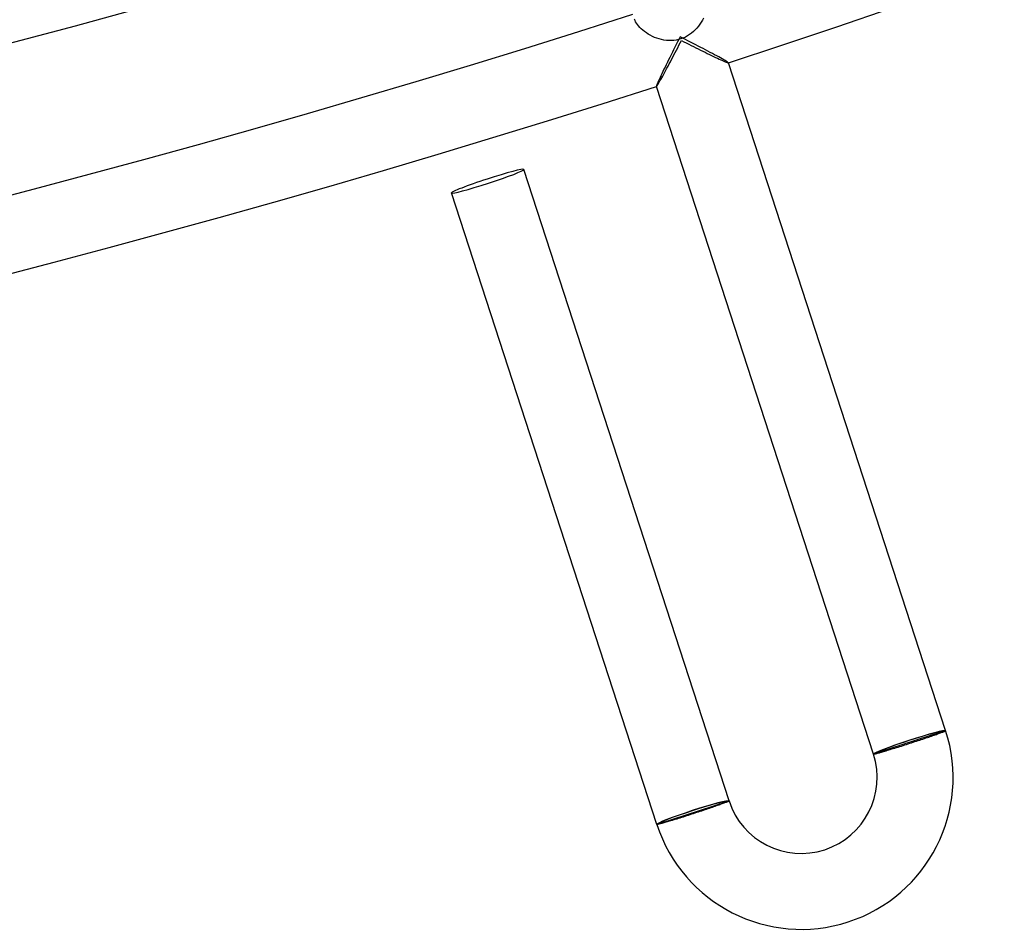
# Model space of a CAD drawing. Header units: millimetres. Extents: x -660 to 660, y -630 to 630.
# Tile 51 of 131: x 155 to 206, y -630 to -582. Entities that reach past the tile are written whole.
import ezdxf

# ---------------------------------------------------------------- set-up
doc = ezdxf.new("R2010")
doc.units = ezdxf.units.MM
doc.layers.add('HIDDEN', color=7, linetype='Continuous')
doc.layers.add('THICK', color=7, linetype='Continuous')

msp = doc.modelspace()

# ---------------------------------------------------------------- linework, layer by layer
at = {"layer": 'HIDDEN'}
for p, q in [((189.326, -583.037), (189.257, -583.174)), ((189.396, -582.9), (189.326, -583.037)), ((189.532, -582.97), (189.396, -582.9)), ((189.669, -583.04), (189.532, -582.97)), ((189.805, -583.109), (189.669, -583.04)), ((189.05, -583.582), (188.983, -583.718)), ((189.119, -583.446), (189.05, -583.582)), ((189.188, -583.31), (189.119, -583.446)), ((189.257, -583.174), (189.188, -583.31)), ((189.941, -583.179), (189.805, -583.109)), ((190.076, -583.249), (189.941, -583.179)), ((190.21, -583.319), (190.076, -583.249)), ((190.343, -583.388), (190.21, -583.319)), ((190.474, -583.456), (190.343, -583.388)), ((190.604, -583.524), (190.474, -583.456)), ((190.731, -583.591), (190.604, -583.524)), ((190.856, -583.657), (190.731, -583.591)), ((188.785, -584.115), (188.722, -584.244)), ((188.85, -583.984), (188.785, -584.115)), ((188.916, -583.851), (188.85, -583.984)), ((188.983, -583.718), (188.916, -583.851)), ((190.977, -583.722), (190.856, -583.657)), ((191.095, -583.785), (190.977, -583.722)), ((191.209, -583.846), (191.095, -583.785)), ((191.319, -583.905), (191.209, -583.846)), ((191.422, -583.962), (191.319, -583.905)), ((191.52, -584.016), (191.422, -583.962)), ((191.61, -584.066), (191.52, -584.016)), ((191.691, -584.112), (191.61, -584.066)), ((191.763, -584.154), (191.691, -584.112)), ((188.541, -584.615), (188.485, -584.731)), ((188.599, -584.495), (188.541, -584.615)), ((188.659, -584.371), (188.599, -584.495)), ((188.722, -584.244), (188.659, -584.371)), ((191.825, -584.191), (191.763, -584.154)), ((191.875, -584.222), (191.825, -584.191)), ((191.912, -584.247), (191.875, -584.222)), ((191.936, -584.265), (191.912, -584.247)), ((191.946, -584.276), (191.936, -584.265)), ((191.944, -584.279), (191.945, -584.279)), ((191.945, -584.279), (191.946, -584.278)), ((191.945, -584.279), (191.945, -584.279)), ((191.946, -584.277), (191.946, -584.276)), ((191.946, -584.278), (191.946, -584.277)), ((191.946, -584.278), (191.946, -584.278)), ((188.29, -585.145), (188.251, -585.23)), ((188.333, -585.051), (188.29, -585.145)), ((188.38, -584.95), (188.333, -585.051)), ((188.431, -584.844), (188.38, -584.95)), ((188.485, -584.731), (188.431, -584.844)), ((188.143, -585.498), (188.141, -585.512)), ((188.141, -585.512), (188.142, -585.513)), ((188.142, -585.513), (188.142, -585.513)), ((188.142, -585.513), (188.143, -585.514)), ((188.151, -585.469), (188.143, -585.498)), ((188.143, -585.514), (188.143, -585.514)), ((188.143, -585.514), (188.144, -585.514)), ((188.144, -585.514), (188.145, -585.514)), ((188.167, -585.427), (188.151, -585.469)), ((188.189, -585.372), (188.167, -585.427)), ((188.217, -585.306), (188.189, -585.372)), ((188.251, -585.23), (188.217, -585.306)), ((203.286, -619.502), (199.672, -620.676)), ((203.381, -619.471), (203.286, -619.502)), ((199.672, -620.676), (199.577, -620.707)), ((188.259, -624.384), (191.873, -623.21)), ((191.873, -623.21), (191.969, -623.179)), ((188.164, -624.415), (188.259, -624.384))]:
    msp.add_line(p, q, dxfattribs=at)
for centre, major_axis, ratio, start_param, end_param in [((201.479, -620.089), (1.807, 0.587), 0.051215, 0, 3.141593), ((201.479, -620.089), (-1.902, -0.618), 0.051215, 3.141593, 4.712389), ((201.479, -620.089), (-1.902, -0.618), 0.051215, -1.570796, 0), ((190.066, -623.797), (-1.807, -0.587), 0.05705, 3.141593, 6.283185), ((190.066, -623.797), (-1.902, -0.618), 0.05705, 3.141593, 4.712389), ((190.066, -623.797), (-1.902, -0.618), 0.05705, -1.570796, 0)]:
    msp.add_ellipse(centre, major_axis=major_axis, ratio=ratio, start_param=start_param, end_param=end_param, dxfattribs=at)
at = {"layer": 'THICK'}
for p, q in [((187.016, -582.038), (186.992, -581.974)), ((187.048, -582.106), (187.016, -582.038)), ((190.566, -582.022), (190.502, -582.132)), ((190.623, -581.911), (190.566, -582.022)), ((187.09, -582.177), (187.048, -582.106)), ((187.14, -582.252), (187.09, -582.177)), ((187.199, -582.327), (187.14, -582.252)), ((187.266, -582.403), (187.199, -582.327)), ((187.341, -582.478), (187.266, -582.403)), ((187.424, -582.552), (187.341, -582.478)), ((187.515, -582.625), (187.424, -582.552)), ((190.188, -582.536), (190.095, -582.625)), ((190.275, -582.441), (190.188, -582.536)), ((190.357, -582.342), (190.275, -582.441)), ((190.432, -582.238), (190.357, -582.342)), ((190.502, -582.132), (190.432, -582.238)), ((187.612, -582.694), (187.515, -582.625)), ((187.714, -582.76), (187.612, -582.694)), ((187.821, -582.821), (187.714, -582.76)), ((187.933, -582.877), (187.821, -582.821)), ((188.048, -582.929), (187.933, -582.877)), ((188.168, -582.974), (188.048, -582.929)), ((188.29, -583.013), (188.168, -582.974)), ((188.414, -583.045), (188.29, -583.013)), ((188.54, -583.071), (188.414, -583.045)), ((188.668, -583.088), (188.54, -583.071)), ((188.797, -583.098), (188.668, -583.088)), ((189.054, -583.091), (188.925, -583.099)), ((189.181, -583.075), (189.054, -583.091)), ((189.308, -583.049), (189.181, -583.075)), ((189.433, -583.013), (189.308, -583.049)), ((189.554, -582.969), (189.433, -583.013)), ((189.671, -582.916), (189.554, -582.969)), ((189.784, -582.854), (189.671, -582.916)), ((189.893, -582.785), (189.784, -582.854)), ((189.997, -582.708), (189.893, -582.785)), ((190.095, -582.625), (189.997, -582.708)), ((188.925, -583.099), (188.797, -583.098)), ((189.133, -583.728), (189.198, -583.603)), ((189.198, -583.603), (189.263, -583.477)), ((189.263, -583.477), (189.328, -583.35)), ((189.328, -583.35), (189.394, -583.223)), ((189.394, -583.223), (189.459, -583.095)), ((189.459, -583.095), (189.587, -583.16)), ((189.587, -583.16), (189.715, -583.225)), ((189.715, -583.225), (189.842, -583.289)), ((189.842, -583.289), (189.969, -583.353)), ((189.969, -583.353), (190.095, -583.416)), ((190.095, -583.416), (190.221, -583.478)), ((190.221, -583.478), (190.345, -583.54)), ((190.345, -583.54), (190.468, -583.601)), ((190.468, -583.601), (190.588, -583.66)), ((188.878, -584.216), (188.94, -584.097)), ((188.94, -584.097), (189.004, -583.976)), ((189.004, -583.976), (189.068, -583.853)), ((189.068, -583.853), (189.133, -583.728)), ((190.588, -583.66), (190.707, -583.719)), ((190.707, -583.719), (190.824, -583.775)), ((190.824, -583.775), (190.937, -583.83)), ((190.937, -583.83), (191.048, -583.884)), ((191.048, -583.884), (191.156, -583.935)), ((191.156, -583.935), (191.26, -583.985)), ((191.26, -583.985), (191.359, -584.032)), ((191.359, -584.032), (191.453, -584.075)), ((191.453, -584.075), (191.541, -584.116)), ((191.541, -584.116), (191.623, -584.153)), ((188.637, -584.667), (188.695, -584.559)), ((188.695, -584.559), (188.755, -584.447)), ((188.755, -584.447), (188.816, -584.333)), ((188.816, -584.333), (188.878, -584.216)), ((191.623, -584.153), (191.698, -584.187)), ((191.698, -584.187), (191.764, -584.215)), ((191.764, -584.215), (191.822, -584.24)), ((191.822, -584.24), (191.869, -584.258)), ((191.869, -584.258), (191.906, -584.271)), ((191.906, -584.271), (191.931, -584.279)), ((191.931, -584.279), (191.944, -584.279)), ((203.381, -619.471), (191.946, -584.276)), ((188.33, -585.223), (188.375, -585.145)), ((188.375, -585.145), (188.422, -585.06)), ((188.422, -585.06), (188.473, -584.969)), ((188.473, -584.969), (188.525, -584.873)), ((188.525, -584.873), (188.58, -584.772)), ((188.58, -584.772), (188.637, -584.667)), ((199.577, -620.707), (188.142, -585.512)), ((188.145, -585.514), (188.155, -585.505)), ((188.155, -585.505), (188.171, -585.485)), ((188.171, -585.485), (188.193, -585.453)), ((188.193, -585.453), (188.22, -585.41)), ((188.22, -585.41), (188.253, -585.356)), ((188.253, -585.356), (188.29, -585.294)), ((188.29, -585.294), (188.33, -585.223)), ((191.969, -623.179), (181.153, -589.892)), ((188.164, -624.415), (177.349, -591.128)), ((202.099, -619.94), (202.181, -619.912)), ((202.181, -619.912), (202.262, -619.885)), ((202.262, -619.885), (202.342, -619.859)), ((202.342, -619.859), (202.419, -619.832)), ((202.419, -619.832), (202.494, -619.807)), ((202.494, -619.807), (202.568, -619.782)), ((202.568, -619.782), (202.638, -619.757)), ((202.638, -619.757), (202.707, -619.733)), ((202.707, -619.733), (202.772, -619.71)), ((202.772, -619.71), (202.835, -619.688)), ((202.835, -619.688), (202.896, -619.667)), ((202.896, -619.667), (202.953, -619.646)), ((202.953, -619.646), (203.007, -619.627)), ((203.007, -619.627), (203.058, -619.608)), ((203.058, -619.608), (203.105, -619.591)), ((203.105, -619.591), (203.149, -619.574)), ((203.149, -619.574), (203.189, -619.559)), ((203.189, -619.559), (203.226, -619.545)), ((203.226, -619.545), (203.259, -619.531)), ((203.259, -619.531), (203.288, -619.519)), ((203.288, -619.519), (203.313, -619.509)), ((203.313, -619.509), (203.334, -619.499)), ((203.334, -619.499), (203.352, -619.491)), ((203.352, -619.491), (203.365, -619.484)), ((203.365, -619.484), (203.375, -619.478)), ((203.375, -619.478), (203.38, -619.474)), ((203.38, -619.474), (203.381, -619.471)), ((200.464, -620.462), (200.541, -620.438)), ((200.541, -620.438), (200.621, -620.414)), ((200.621, -620.414), (200.703, -620.388)), ((200.703, -620.388), (200.786, -620.362)), ((200.786, -620.362), (200.872, -620.336)), ((200.872, -620.336), (200.958, -620.308)), ((200.958, -620.308), (201.046, -620.281)), ((201.046, -620.281), (201.135, -620.253)), ((201.135, -620.253), (201.224, -620.224)), ((201.224, -620.224), (201.314, -620.196)), ((201.314, -620.196), (201.404, -620.167)), ((201.404, -620.167), (201.495, -620.138)), ((201.495, -620.138), (201.583, -620.109)), ((201.583, -620.109), (201.671, -620.081)), ((201.671, -620.081), (201.758, -620.052)), ((201.758, -620.052), (201.845, -620.024)), ((201.845, -620.024), (201.93, -619.996)), ((201.93, -619.996), (202.015, -619.968)), ((202.015, -619.968), (202.099, -619.94)), ((199.577, -620.707), (199.58, -620.708)), ((199.58, -620.708), (199.587, -620.708)), ((199.587, -620.708), (199.598, -620.707)), ((199.598, -620.707), (199.614, -620.704)), ((199.614, -620.704), (199.634, -620.7)), ((199.634, -620.7), (199.658, -620.694)), ((199.658, -620.694), (199.686, -620.687)), ((199.686, -620.687), (199.719, -620.679)), ((199.719, -620.679), (199.755, -620.669)), ((199.755, -620.669), (199.795, -620.659)), ((199.795, -620.659), (199.839, -620.646)), ((199.839, -620.646), (199.887, -620.633)), ((199.887, -620.633), (199.938, -620.618)), ((199.938, -620.618), (199.993, -620.602)), ((199.993, -620.602), (200.051, -620.586)), ((200.051, -620.586), (200.113, -620.568)), ((200.113, -620.568), (200.177, -620.548)), ((200.177, -620.548), (200.245, -620.528)), ((200.245, -620.528), (200.315, -620.507)), ((200.315, -620.507), (200.388, -620.485)), ((200.388, -620.485), (200.464, -620.462)), ((191.007, -623.542), (190.929, -623.568)), ((191.082, -623.516), (191.007, -623.542)), ((191.155, -623.49), (191.082, -623.516)), ((191.226, -623.466), (191.155, -623.49)), ((191.294, -623.442), (191.226, -623.466)), ((191.36, -623.418), (191.294, -623.442)), ((191.423, -623.396), (191.36, -623.418)), ((191.483, -623.374), (191.423, -623.396)), ((191.54, -623.354), (191.483, -623.374)), ((191.594, -623.334), (191.54, -623.354)), ((191.645, -623.315), (191.594, -623.334)), ((191.692, -623.298), (191.645, -623.315)), ((191.736, -623.281), (191.692, -623.298)), ((191.776, -623.266), (191.736, -623.281)), ((191.813, -623.252), (191.776, -623.266)), ((191.846, -623.239), (191.813, -623.252)), ((191.875, -623.227), (191.846, -623.239)), ((191.9, -623.216), (191.875, -623.227)), ((191.922, -623.207), (191.9, -623.216)), ((191.939, -623.199), (191.922, -623.207)), ((191.952, -623.192), (191.939, -623.199)), ((191.962, -623.186), (191.952, -623.192)), ((191.967, -623.182), (191.962, -623.186)), ((191.969, -623.179), (191.967, -623.182)), ((189.462, -624.052), (189.376, -624.079)), ((189.548, -624.024), (189.462, -624.052)), ((189.636, -623.996), (189.548, -624.024)), ((189.724, -623.968), (189.636, -623.996)), ((189.814, -623.939), (189.724, -623.968)), ((189.903, -623.91), (189.814, -623.939)), ((189.994, -623.881), (189.903, -623.91)), ((190.084, -623.851), (189.994, -623.881)), ((190.172, -623.823), (190.084, -623.851)), ((190.26, -623.794), (190.172, -623.823)), ((190.347, -623.765), (190.26, -623.794)), ((190.433, -623.736), (190.347, -623.765)), ((190.519, -623.707), (190.433, -623.736)), ((190.604, -623.679), (190.519, -623.707)), ((190.687, -623.651), (190.604, -623.679)), ((190.769, -623.623), (190.687, -623.651)), ((190.85, -623.595), (190.769, -623.623)), ((190.929, -623.568), (190.85, -623.595)), ((188.167, -624.417), (188.164, -624.415)), ((188.175, -624.418), (188.167, -624.417)), ((188.186, -624.417), (188.175, -624.418)), ((188.202, -624.415), (188.186, -624.417)), ((188.222, -624.411), (188.202, -624.415)), ((188.247, -624.406), (188.222, -624.411)), ((188.275, -624.4), (188.247, -624.406)), ((188.308, -624.392), (188.275, -624.4)), ((188.344, -624.383), (188.308, -624.392)), ((188.385, -624.373), (188.344, -624.383)), ((188.429, -624.361), (188.385, -624.373)), ((188.477, -624.348), (188.429, -624.361)), ((188.528, -624.334), (188.477, -624.348)), ((188.583, -624.318), (188.528, -624.334)), ((188.641, -624.302), (188.583, -624.318)), ((188.703, -624.284), (188.641, -624.302)), ((188.767, -624.265), (188.703, -624.284)), ((188.835, -624.245), (188.767, -624.265)), ((188.905, -624.224), (188.835, -624.245)), ((188.978, -624.202), (188.905, -624.224)), ((189.054, -624.179), (188.978, -624.202)), ((189.131, -624.155), (189.054, -624.179)), ((189.211, -624.13), (189.131, -624.155)), ((189.293, -624.105), (189.211, -624.13)), ((189.376, -624.079), (189.293, -624.105))]:
    msp.add_line(p, q, dxfattribs=at)
for centre, radius, start, end in [((0, 0), 592.5, 179.99998, 0), ((0, 0), 615, 288.1861, 323.813934), ((0, 0), 588.5, 252.194725, 287.805255), ((0, 0), 599.25, 252.19123, 287.80875), ((0, 0), 603.25, 252.037792, 287.962246), ((0, 0), 611, 252.187563, 287.812474), ((0, 0), 615, 252.186073, 287.813907), ((195.773, -621.943), 8, 198.0001, 17.9999), ((195.773, -621.943), 4, 198, 17.9996)]:
    msp.add_arc(centre, radius, start, end, dxfattribs=at)
for start_param, end_param in [(0, 1.570796), (-1.570796, 0), (1.570796, 3.141593), (3.141593, 4.712389)]:
    msp.add_ellipse((179.251, -590.51), major_axis=(1.902, 0.618), ratio=0.05705, start_param=start_param, end_param=end_param, dxfattribs=at)

doc.saveas('drawing.dxf')
